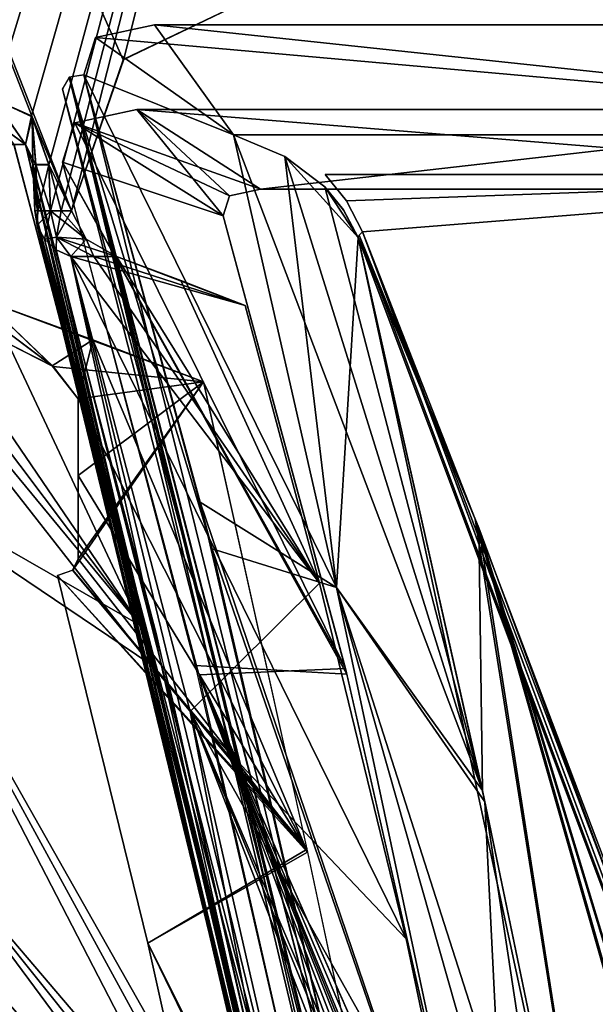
# Model space of a CAD drawing. Header units: millimetres. Extents: x -137 to 239, y -69 to 620.
# Tile 98 of 100: x 54 to 64, y 562 to 580. Entities that reach past the tile are written whole.
import ezdxf

# ---------------------------------------------------------------- set-up
doc = ezdxf.new("R2010")
doc.units = ezdxf.units.MM
doc.header["$LTSCALE"] = 65.185185
for name, color, linetype in [('1147', 7, 'CONTINUOUS'), ('1148', 7, 'CONTINUOUS'), ('1153', 7, 'CONTINUOUS'), ('1157', 7, 'CONTINUOUS'), ('1162', 7, 'CONTINUOUS'), ('1170', 7, 'CONTINUOUS'), ('1174', 7, 'CONTINUOUS'), ('1175', 7, 'CONTINUOUS'), ('1204', 7, 'CONTINUOUS'), ('1209', 7, 'CONTINUOUS'), ('1248', 7, 'CONTINUOUS'), ('233', 7, 'CONTINUOUS'), ('234', 7, 'CONTINUOUS'), ('237', 7, 'CONTINUOUS'), ('238', 7, 'CONTINUOUS'), ('239', 7, 'CONTINUOUS'), ('240', 7, 'CONTINUOUS'), ('247', 7, 'CONTINUOUS'), ('252', 7, 'CONTINUOUS'), ('253', 7, 'CONTINUOUS'), ('294', 7, 'CONTINUOUS'), ('296', 7, 'CONTINUOUS'), ('297', 7, 'CONTINUOUS'), ('298', 7, 'CONTINUOUS'), ('303', 7, 'CONTINUOUS'), ('307', 7, 'CONTINUOUS'), ('308', 7, 'CONTINUOUS'), ('309', 7, 'CONTINUOUS'), ('581', 7, 'CONTINUOUS'), ('719', 7, 'CONTINUOUS')]:
    doc.layers.add(name, color=color, linetype=linetype)

msp = doc.modelspace()

# ---------------------------------------------------------------- linework, layer by layer
at = {"layer": '1147', "color": 7, "linetype": 'Continuous'}
for points in [[(75.234, 578.082, 18.802), (56.078, 580.124, 47.404), (54.985, 579.889, 49.399), (75.234, 578.082, 18.802)], [(54.985, 579.889, -49.401), (56.078, 580.124, -47.404), (57.543, 578.082, -51.985), (54.985, 579.889, -49.401)], [(71.43, 580.124, 17.021), (56.078, 580.124, 47.404), (75.234, 578.082, 18.802), (71.43, 580.124, 17.021)], [(56.078, 580.124, -47.404), (71.43, 580.124, -17.021), (75.234, 578.082, -18.802), (56.078, 580.124, -47.404)], [(57.543, 578.082, -51.985), (56.078, 580.124, -47.404), (75.234, 578.082, -18.802), (57.543, 578.082, -51.985)], [(54.764, 579.199, 51.725), (57.543, 578.082, 51.985), (54.985, 579.889, 49.399), (54.764, 579.199, 51.725)], [(54.764, 579.199, -51.725), (54.985, 579.889, -49.401), (57.543, 578.082, -51.985), (54.764, 579.199, -51.725)], [(57.543, 578.082, 51.985), (75.234, 578.082, 18.802), (54.985, 579.889, 49.399), (57.543, 578.082, 51.985)], [(59.453, 569.688, 70.344), (57.543, 578.082, 51.985), (54.764, 579.199, 51.725), (59.453, 569.688, 70.344)], [(57.145, 570.407, 70.792), (59.453, 569.688, 70.344), (54.764, 579.199, 51.725), (57.145, 570.407, 70.792)], [(56.926, 571.273, -69.189), (54.764, 579.199, -51.725), (59.453, 569.687, -70.347), (56.926, 571.273, -69.189)], [(59.453, 569.687, -70.347), (54.764, 579.199, -51.725), (57.543, 578.082, -51.985), (59.453, 569.687, -70.347)], [(60.316, 556.676, -91.619), (56.926, 571.273, -69.189), (62.783, 554.018, -93.668), (60.316, 556.676, -91.619)], [(62.783, 554.018, -93.668), (56.926, 571.273, -69.189), (59.453, 569.687, -70.347), (62.783, 554.018, -93.668)], [(62.783, 554.018, 93.668), (59.453, 569.688, 70.344), (57.145, 570.407, 70.792), (62.783, 554.018, 93.668)], [(60.316, 556.676, 91.619), (62.783, 554.018, 93.668), (57.145, 570.407, 70.792), (60.316, 556.676, 91.619)]]:
    msp.add_3dface(points, dxfattribs=at)
at = {"layer": '1148', "color": 7, "linetype": 'Continuous'}
for points in [[(62.024, 570.957, 49.233), (59.854, 576.176, 50.588), (64.935, 552.572, 92.126), (62.024, 570.957, 49.233)], [(64.935, 552.572, 92.126), (59.854, 576.176, 50.588), (62.204, 565.713, 72.876), (64.935, 552.572, 92.126)], [(74.539, 537.907, 39.55), (62.024, 570.957, 49.233), (95.118, 461.858, 57.243), (74.539, 537.907, 39.55)], [(95.118, 461.858, 57.243), (62.024, 570.957, 49.233), (85.295, 489.534, 102.506), (95.118, 461.858, 57.243)], [(85.295, 489.534, 102.506), (62.024, 570.957, 49.233), (64.935, 552.572, 92.126), (85.295, 489.534, 102.506)]]:
    msp.add_3dface(points, dxfattribs=at)
at = {"layer": '1153', "color": 7, "linetype": 'Continuous'}
for points in [[(73.219, 577.349, 27.117), (59.244, 577.349, 50.858), (59.636, 576.862, 50.518), (73.219, 577.349, 27.117)], [(59.244, 577.349, -50.858), (73.219, 577.349, -27.117), (59.637, 576.86, -50.517), (59.244, 577.349, -50.858)], [(59.938, 576.285, 50.3), (73.219, 577.349, 27.117), (59.636, 576.862, 50.518), (59.938, 576.285, 50.3)], [(73.219, 577.349, -27.117), (59.938, 576.285, -50.3), (59.637, 576.86, -50.517), (73.219, 577.349, -27.117)], [(78.224, 527.223, -35.779), (59.938, 576.285, -50.3), (73.219, 577.349, -27.117), (78.224, 527.223, -35.779)], [(78.234, 527.195, 35.77), (73.219, 577.349, 27.117), (59.938, 576.285, 50.3), (78.234, 527.195, 35.77)]]:
    msp.add_3dface(points, dxfattribs=at)
at = {"layer": '1157', "color": 7, "linetype": 'Continuous'}
for points in [[(58.496, 577.68, 51.614), (57.543, 578.082, 51.985), (59.453, 569.688, 70.344), (58.496, 577.68, 51.614)], [(58.496, 577.68, 51.614), (59.854, 576.176, 50.588), (59.234, 577.118, 51.097), (58.496, 577.68, 51.614)], [(59.854, 576.176, 50.588), (58.496, 577.68, 51.614), (59.453, 569.688, 70.344), (59.854, 576.176, 50.588)], [(59.234, 577.118, 51.097), (59.854, 576.176, 50.588), (59.584, 576.689, 50.78), (59.234, 577.118, 51.097)], [(62.204, 565.713, 72.876), (59.854, 576.176, 50.588), (59.453, 569.688, 70.344), (62.204, 565.713, 72.876)], [(62.783, 554.018, 93.668), (62.204, 565.713, 72.876), (59.453, 569.688, 70.344), (62.783, 554.018, 93.668)], [(64.935, 552.572, 92.126), (62.204, 565.713, 72.876), (64.067, 553.473, 93.008), (64.935, 552.572, 92.126)], [(64.067, 553.473, 93.008), (62.204, 565.713, 72.876), (62.783, 554.018, 93.668), (64.067, 553.473, 93.008)]]:
    msp.add_3dface(points, dxfattribs=at)
at = {"layer": '1162', "color": 7, "linetype": 'Continuous'}
for points in [[(59.854, 576.176, -50.588), (62.092, 570.792, -49.19), (62.159, 565.92, -72.513), (59.854, 576.176, -50.588)], [(62.092, 570.792, -49.19), (77.533, 529.145, -36.651), (95.113, 461.878, -57.242), (62.092, 570.792, -49.19)], [(62.092, 570.792, -49.19), (95.113, 461.878, -57.242), (84.41, 492.927, -102.063), (62.092, 570.792, -49.19)], [(62.159, 565.92, -72.513), (62.092, 570.792, -49.19), (64.935, 552.572, -92.126), (62.159, 565.92, -72.513)], [(64.935, 552.572, -92.126), (62.092, 570.792, -49.19), (84.41, 492.927, -102.063), (64.935, 552.572, -92.126)]]:
    msp.add_3dface(points, dxfattribs=at)
at = {"layer": '1170', "color": 7, "linetype": 'Continuous'}
for points in [[(62.159, 565.92, -72.513), (59.453, 569.687, -70.347), (57.543, 578.082, -51.985), (62.159, 565.92, -72.513)], [(62.159, 565.92, -72.513), (57.543, 578.082, -51.985), (58.496, 577.68, -51.614), (62.159, 565.92, -72.513)], [(59.234, 577.118, -51.097), (62.159, 565.92, -72.513), (58.496, 577.68, -51.614), (59.234, 577.118, -51.097)], [(59.854, 576.176, -50.588), (62.159, 565.92, -72.513), (59.234, 577.118, -51.097), (59.854, 576.176, -50.588)], [(59.854, 576.176, -50.588), (59.234, 577.118, -51.097), (59.583, 576.691, -50.781), (59.854, 576.176, -50.588)], [(62.159, 565.92, -72.513), (64.935, 552.572, -92.126), (59.453, 569.687, -70.347), (62.159, 565.92, -72.513)], [(59.453, 569.687, -70.347), (64.935, 552.572, -92.126), (64.058, 553.479, -93.015), (59.453, 569.687, -70.347)], [(62.783, 554.018, -93.668), (59.453, 569.687, -70.347), (64.058, 553.479, -93.015), (62.783, 554.018, -93.668)]]:
    msp.add_3dface(points, dxfattribs=at)
at = {"layer": '1174', "color": 7, "linetype": 'Continuous'}
for points in [[(59.871, 576.221, 50.44), (59.854, 576.176, 50.588), (62.024, 570.957, 49.233), (59.871, 576.221, 50.44)], [(59.938, 576.285, 50.3), (59.871, 576.221, 50.44), (62.024, 570.957, 49.233), (59.938, 576.285, 50.3)], [(78.234, 527.195, 35.77), (59.938, 576.285, 50.3), (74.539, 537.907, 39.55), (78.234, 527.195, 35.77)], [(74.539, 537.907, 39.55), (59.938, 576.285, 50.3), (62.024, 570.957, 49.233), (74.539, 537.907, 39.55)]]:
    msp.add_3dface(points, dxfattribs=at)
at = {"layer": '1175', "color": 7, "linetype": 'Continuous'}
for points in [[(59.854, 576.176, -50.588), (59.875, 576.225, -50.429), (78.224, 527.223, -35.779), (59.854, 576.176, -50.588)], [(59.875, 576.225, -50.429), (59.938, 576.285, -50.3), (78.224, 527.223, -35.779), (59.875, 576.225, -50.429)], [(62.092, 570.792, -49.19), (59.854, 576.176, -50.588), (78.224, 527.223, -35.779), (62.092, 570.792, -49.19)], [(77.533, 529.145, -36.651), (62.092, 570.792, -49.19), (78.224, 527.223, -35.779), (77.533, 529.145, -36.651)]]:
    msp.add_3dface(points, dxfattribs=at)
at = {"layer": '1204', "color": 7, "linetype": 'Continuous'}
for points in [[(54.37, 578.93, 51.667), (60.061, 556.64, 91.633), (54.492, 579.15, 51.737), (54.37, 578.93, 51.667)], [(57.145, 570.407, 70.792), (54.764, 579.199, 51.725), (54.492, 579.15, 51.737), (57.145, 570.407, 70.792)], [(60.316, 556.676, 91.619), (57.145, 570.407, 70.792), (54.492, 579.15, 51.737), (60.316, 556.676, 91.619)], [(60.061, 556.64, 91.633), (60.316, 556.676, 91.619), (54.492, 579.15, 51.737), (60.061, 556.64, 91.633)], [(56.973, 569.254, 72.326), (60.061, 556.64, 91.633), (54.37, 578.93, 51.667), (56.973, 569.254, 72.326)], [(59.914, 556.447, 91.507), (60.061, 556.64, 91.633), (56.973, 569.254, 72.326), (59.914, 556.447, 91.507)]]:
    msp.add_3dface(points, dxfattribs=at)
at = {"layer": '1209', "color": 7, "linetype": 'Continuous'}
for points in [[(54.37, 578.93, -51.667), (54.507, 579.16, -51.739), (56.973, 569.254, -72.326), (54.37, 578.93, -51.667)], [(54.764, 579.199, -51.725), (60.316, 556.676, -91.619), (54.507, 579.16, -51.739), (54.764, 579.199, -51.725)], [(54.507, 579.16, -51.739), (60.316, 556.676, -91.619), (60.046, 556.631, -91.629), (54.507, 579.16, -51.739)], [(56.973, 569.254, -72.326), (54.507, 579.16, -51.739), (59.914, 556.447, -91.507), (56.973, 569.254, -72.326)], [(59.914, 556.447, -91.507), (54.507, 579.16, -51.739), (60.046, 556.631, -91.629), (59.914, 556.447, -91.507)], [(54.764, 579.199, -51.725), (56.926, 571.273, -69.189), (60.316, 556.676, -91.619), (54.764, 579.199, -51.725)]]:
    msp.add_3dface(points, dxfattribs=at)
at = {"layer": '1248', "color": 7, "linetype": 'Continuous'}
for points in [[(52.993, 574.69, -55.459), (54.196, 573.785, -56.691), (52.899, 575.025, -54.65), (52.993, 574.69, -55.459)], [(52.899, 575.025, -54.65), (54.196, 573.785, -56.691), (56.986, 573.502, -54.65), (52.899, 575.025, -54.65)], [(54.936, 574.282, -54.65), (52.899, 575.025, -54.65), (56.986, 573.502, -54.65), (54.936, 574.282, -54.65)], [(53.089, 574.349, -56.271), (54.196, 573.785, -56.691), (52.993, 574.69, -55.459), (53.089, 574.349, -56.271)], [(54.196, 573.785, -56.691), (54.664, 573.189, -57.773), (56.986, 573.502, -54.65), (54.196, 573.785, -56.691)], [(54.664, 570.219, -64.794), (54.56, 570.009, -65.345), (56.986, 573.502, -54.65), (54.664, 570.219, -64.794)], [(56.986, 573.502, -54.65), (54.56, 570.009, -65.345), (58.907, 564.837, -72.328), (56.986, 573.502, -54.65)], [(54.664, 571.763, -61.263), (54.664, 570.219, -64.794), (56.986, 573.502, -54.65), (54.664, 571.763, -61.263)], [(54.664, 573.189, -57.773), (54.664, 571.763, -61.263), (56.986, 573.502, -54.65), (54.664, 573.189, -57.773)], [(54.56, 570.009, -65.345), (54.277, 569.907, -65.803), (58.907, 564.837, -72.328), (54.56, 570.009, -65.345)], [(54.277, 569.907, -65.803), (55.951, 563.092, -77.779), (58.907, 564.837, -72.328), (54.277, 569.907, -65.803)], [(58.907, 564.837, -72.328), (55.951, 563.092, -77.779), (61.714, 551.611, -91.483), (58.907, 564.837, -72.328)], [(55.951, 563.092, -77.779), (57.901, 554.329, -90.218), (61.714, 551.611, -91.483), (55.951, 563.092, -77.779)]]:
    msp.add_3dface(points, dxfattribs=at)
at = {"layer": '233', "color": 7, "linetype": 'Continuous'}
for points in [[(59.136, 569.769, 65.985), (57.76, 574.919, 54.916), (54.525, 575.828, 55.756), (59.136, 569.769, 65.985)], [(54.525, 575.828, 55.756), (57.76, 574.919, 54.916), (54.95, 575.828, 55.337), (54.525, 575.828, 55.756)], [(56.742, 567.389, 72.844), (59.136, 569.769, 65.985), (54.525, 575.828, 55.756), (56.742, 567.389, 72.844)], [(57.76, 574.919, 54.916), (55.372, 575.828, 54.915), (54.95, 575.828, 55.337), (57.76, 574.919, 54.916)], [(56.564, 575.38, 54.915), (55.372, 575.828, 54.915), (57.76, 574.919, 54.916), (56.564, 575.38, 54.915)], [(60.747, 563.171, 77.485), (59.136, 569.769, 65.985), (56.742, 567.389, 72.844), (60.747, 563.171, 77.485)], [(61.724, 558.502, 84.475), (60.747, 563.171, 77.485), (56.742, 567.389, 72.844), (61.724, 558.502, 84.475)], [(59.531, 555.148, 90.962), (61.724, 558.502, 84.475), (56.742, 567.389, 72.844), (59.531, 555.148, 90.962)]]:
    msp.add_3dface(points, dxfattribs=at)
at = {"layer": '234', "color": 7, "linetype": 'Continuous'}
for points in [[(56.742, 567.389, -72.844), (54.525, 575.828, -55.756), (60.748, 563.169, -77.489), (56.742, 567.389, -72.844)], [(60.748, 563.169, -77.489), (54.525, 575.828, -55.756), (59.136, 569.769, -65.985), (60.748, 563.169, -77.489)], [(59.136, 569.769, -65.985), (54.525, 575.828, -55.756), (54.95, 575.828, -55.337), (59.136, 569.769, -65.985)], [(55.372, 575.828, -54.915), (59.136, 569.769, -65.985), (54.95, 575.828, -55.337), (55.372, 575.828, -54.915)], [(56.564, 575.38, -54.915), (59.136, 569.769, -65.985), (55.372, 575.828, -54.915), (56.564, 575.38, -54.915)], [(57.76, 574.919, -54.916), (59.136, 569.769, -65.985), (56.564, 575.38, -54.915), (57.76, 574.919, -54.916)], [(59.531, 555.148, -90.962), (56.742, 567.389, -72.844), (62.549, 552.373, -92.791), (59.531, 555.148, -90.962)], [(56.742, 567.389, -72.844), (60.748, 563.169, -77.489), (61.723, 558.502, -84.475), (56.742, 567.389, -72.844)], [(62.549, 552.373, -92.791), (56.742, 567.389, -72.844), (62.802, 552.658, -92.233), (62.549, 552.373, -92.791)], [(62.802, 552.658, -92.233), (56.742, 567.389, -72.844), (62.808, 553.147, -91.558), (62.802, 552.658, -92.233)], [(62.808, 553.147, -91.558), (56.742, 567.389, -72.844), (61.723, 558.502, -84.475), (62.808, 553.147, -91.558)]]:
    msp.add_3dface(points, dxfattribs=at)
at = {"layer": '237', "color": 7, "linetype": 'Continuous'}
for points in [[(49.92, 572.367, -72.237), (48.448, 577.901, -61.002), (55.816, 568.982, -74.624), (49.92, 572.367, -72.237)], [(55.816, 568.982, -74.624), (48.448, 577.901, -61.002), (49.095, 577.901, -60.483), (55.816, 568.982, -74.624)], [(49.737, 577.901, -59.957), (55.816, 568.982, -74.624), (49.095, 577.901, -60.483), (49.737, 577.901, -59.957)], [(51.627, 577.901, -58.337), (55.816, 568.982, -74.624), (49.737, 577.901, -59.957), (51.627, 577.901, -58.337)], [(53.467, 577.901, -56.655), (55.816, 568.982, -74.624), (51.627, 577.901, -58.337), (53.467, 577.901, -56.655)], [(51.652, 565.243, -84.057), (49.92, 572.367, -72.237), (58.117, 556.504, -93.27), (51.652, 565.243, -84.057)], [(58.117, 556.504, -93.27), (49.92, 572.367, -72.237), (58.453, 556.736, -92.735), (58.117, 556.504, -93.27)], [(58.453, 556.736, -92.735), (49.92, 572.367, -72.237), (58.507, 557.196, -92.054), (58.453, 556.736, -92.735)], [(58.507, 557.196, -92.054), (49.92, 572.367, -72.237), (55.816, 568.982, -74.624), (58.507, 557.196, -92.054)], [(51.705, 564.526, -85.195), (51.652, 565.243, -84.057), (54.317, 555.358, -97.069), (51.705, 564.526, -85.195)], [(54.317, 555.358, -97.069), (51.652, 565.243, -84.057), (58.117, 556.504, -93.27), (54.317, 555.358, -97.069)], [(51.526, 563.977, -86.184), (51.705, 564.526, -85.195), (54.317, 555.358, -97.069), (51.526, 563.977, -86.184)], [(50.668, 563.38, -87.628), (51.526, 563.977, -86.184), (54.317, 555.358, -97.069), (50.668, 563.38, -87.628)], [(48.556, 562.775, -89.739), (50.668, 563.38, -87.628), (54.317, 555.358, -97.069), (48.556, 562.775, -89.739)], [(50.552, 553.99, -100.832), (48.556, 562.775, -89.739), (54.317, 555.358, -97.069), (50.552, 553.99, -100.832)]]:
    msp.add_3dface(points, dxfattribs=at)
at = {"layer": '238', "color": 7, "linetype": 'Continuous'}
for points in [[(55.99, 568.271, 75.835), (53.472, 577.9, 56.654), (48.447, 577.901, 61.003), (55.99, 568.271, 75.835)], [(49.919, 572.367, 72.238), (55.99, 568.271, 75.835), (48.447, 577.901, 61.003), (49.919, 572.367, 72.238)], [(58.507, 557.196, 92.054), (55.99, 568.271, 75.835), (49.919, 572.367, 72.238), (58.507, 557.196, 92.054)], [(51.651, 565.245, 84.055), (58.507, 557.196, 92.054), (49.919, 572.367, 72.238), (51.651, 565.245, 84.055)], [(51.651, 565.245, 84.055), (51.566, 564.048, 86.047), (58.117, 556.504, 93.27), (51.651, 565.245, 84.055)], [(58.507, 557.196, 92.054), (51.651, 565.245, 84.055), (58.452, 556.734, 92.74), (58.507, 557.196, 92.054)], [(58.452, 556.734, 92.74), (51.651, 565.245, 84.055), (58.117, 556.504, 93.27), (58.452, 556.734, 92.74)], [(51.566, 564.048, 86.047), (50.668, 563.38, 87.628), (58.117, 556.504, 93.27), (51.566, 564.048, 86.047)], [(50.668, 563.38, 87.628), (48.556, 562.775, 89.739), (54.317, 555.358, 97.069), (50.668, 563.38, 87.628)], [(58.117, 556.504, 93.27), (50.668, 563.38, 87.628), (54.317, 555.358, 97.069), (58.117, 556.504, 93.27)], [(48.556, 562.775, 89.739), (46.454, 562.104, 91.841), (54.317, 555.358, 97.069), (48.556, 562.775, 89.739)], [(54.317, 555.358, 97.069), (46.454, 562.104, 91.841), (50.552, 553.99, 100.832), (54.317, 555.358, 97.069)]]:
    msp.add_3dface(points, dxfattribs=at)
at = {"layer": '239', "color": 7, "linetype": 'Continuous'}
for points in [[(53.9, 576.401, 56.069), (53.855, 576.682, 56.191), (59.053, 555.392, 91.289), (53.9, 576.401, 56.069)], [(59.053, 555.392, 91.289), (53.855, 576.682, 56.191), (56.226, 567.61, 74.405), (59.053, 555.392, 91.289)], [(54.036, 576.15, 55.948), (53.9, 576.401, 56.069), (59.053, 555.392, 91.289), (54.036, 576.15, 55.948)], [(59.531, 555.148, 90.962), (54.252, 575.952, 55.84), (54.036, 576.15, 55.948), (59.531, 555.148, 90.962)], [(59.531, 555.148, 90.962), (54.036, 576.15, 55.948), (59.053, 555.392, 91.289), (59.531, 555.148, 90.962)], [(59.531, 555.148, 90.962), (54.525, 575.828, 55.756), (54.252, 575.952, 55.84), (59.531, 555.148, 90.962)], [(59.531, 555.148, 90.962), (56.742, 567.389, 72.844), (54.525, 575.828, 55.756), (59.531, 555.148, 90.962)], [(58.897, 555.851, 91.675), (59.053, 555.392, 91.289), (56.226, 567.61, 74.405), (58.897, 555.851, 91.675)]]:
    msp.add_3dface(points, dxfattribs=at)
at = {"layer": '240', "color": 7, "linetype": 'Continuous'}
for points in [[(53.683, 577.902, 56.201), (53.472, 577.9, 56.654), (55.99, 568.271, 75.835), (53.683, 577.902, 56.201)], [(53.823, 577.538, 56.167), (53.683, 577.902, 56.201), (58.775, 557.048, 91.894), (53.823, 577.538, 56.167)], [(58.775, 557.048, 91.894), (53.683, 577.902, 56.201), (55.99, 568.271, 75.835), (58.775, 557.048, 91.894)], [(56.126, 568.777, 73.915), (53.823, 577.538, 56.167), (58.864, 556.793, 91.68), (56.126, 568.777, 73.915)], [(58.864, 556.793, 91.68), (53.823, 577.538, 56.167), (58.775, 557.048, 91.894), (58.864, 556.793, 91.68)], [(58.507, 557.196, 92.054), (58.775, 557.048, 91.894), (55.99, 568.271, 75.835), (58.507, 557.196, 92.054)]]:
    msp.add_3dface(points, dxfattribs=at)
at = {"layer": '247', "color": 7, "linetype": 'Continuous'}
for points in [[(55.816, 568.982, -74.624), (53.467, 577.901, -56.655), (53.682, 577.902, -56.203), (55.816, 568.982, -74.624)], [(58.507, 557.196, -92.054), (55.816, 568.982, -74.624), (53.682, 577.902, -56.203), (58.507, 557.196, -92.054)], [(58.507, 557.196, -92.054), (53.682, 577.902, -56.203), (58.775, 557.048, -91.894), (58.507, 557.196, -92.054)], [(53.682, 577.902, -56.203), (53.823, 577.534, -56.168), (58.775, 557.048, -91.894), (53.682, 577.902, -56.203)], [(58.775, 557.048, -91.894), (53.823, 577.534, -56.168), (58.864, 556.793, -91.68), (58.775, 557.048, -91.894)], [(58.864, 556.793, -91.68), (53.823, 577.534, -56.168), (56.399, 567.652, -75.825), (58.864, 556.793, -91.68)]]:
    msp.add_3dface(points, dxfattribs=at)
at = {"layer": '252', "color": 7, "linetype": 'Continuous'}
for points in [[(53.855, 576.681, -56.191), (53.901, 576.399, -56.069), (56.575, 566.161, -76.827), (53.855, 576.681, -56.191)], [(53.901, 576.399, -56.069), (54.038, 576.147, -55.948), (59.053, 555.392, -91.289), (53.901, 576.399, -56.069)], [(56.575, 566.161, -76.827), (53.901, 576.399, -56.069), (58.897, 555.851, -91.675), (56.575, 566.161, -76.827)], [(58.897, 555.851, -91.675), (53.901, 576.399, -56.069), (59.053, 555.392, -91.289), (58.897, 555.851, -91.675)], [(54.038, 576.147, -55.948), (54.253, 575.951, -55.841), (59.053, 555.392, -91.289), (54.038, 576.147, -55.948)], [(54.253, 575.951, -55.841), (54.525, 575.828, -55.756), (59.053, 555.392, -91.289), (54.253, 575.951, -55.841)], [(59.053, 555.392, -91.289), (54.525, 575.828, -55.756), (56.742, 567.389, -72.844), (59.053, 555.392, -91.289)], [(59.531, 555.148, -90.962), (59.053, 555.392, -91.289), (56.742, 567.389, -72.844), (59.531, 555.148, -90.962)]]:
    msp.add_3dface(points, dxfattribs=at)
at = {"layer": '253', "color": 7, "linetype": 'Continuous'}
for points in [[(58.24, 580.798, 50.781), (37.792, 619.43, 65.457), (55.497, 579.472, 53.849), (58.24, 580.798, 50.781)], [(55.497, 579.472, 53.849), (37.792, 619.43, 65.457), (54.539, 576.671, 54.991), (55.497, 579.472, 53.849)], [(54.539, 576.671, 54.991), (37.792, 619.43, 65.457), (53.81, 578.419, 55.599), (54.539, 576.671, 54.991)], [(53.81, 578.419, 55.599), (37.792, 619.43, 65.457), (53.098, 578.746, 56.26), (53.81, 578.419, 55.599)], [(43.405, 589.971, -63.443), (65.457, 619.43, -37.792), (48.112, 578.746, -60.579), (43.405, 589.971, -63.443)], [(48.112, 578.746, -60.579), (65.457, 619.43, -37.792), (48.754, 578.746, -60.063), (48.112, 578.746, -60.579)], [(48.754, 578.746, -60.063), (65.457, 619.43, -37.792), (49.391, 578.746, -59.54), (48.754, 578.746, -60.063)], [(49.391, 578.746, -59.54), (65.457, 619.43, -37.792), (51.268, 578.746, -57.932), (49.391, 578.746, -59.54)], [(51.268, 578.746, -57.932), (65.457, 619.43, -37.792), (53.092, 578.746, -56.265), (51.268, 578.746, -57.932)], [(53.092, 578.746, -56.265), (65.457, 619.43, -37.792), (53.796, 578.435, -55.611), (53.092, 578.746, -56.265)], [(53.796, 578.435, -55.611), (65.457, 619.43, -37.792), (54.119, 577.526, -55.353), (53.796, 578.435, -55.611)], [(54.119, 577.526, -55.353), (65.457, 619.43, -37.792), (54.151, 576.671, -55.374), (54.119, 577.526, -55.353)], [(54.151, 576.671, -55.374), (65.457, 619.43, -37.792), (54.346, 576.671, -55.183), (54.151, 576.671, -55.374)], [(54.346, 576.671, -55.183), (65.457, 619.43, -37.792), (54.539, 576.671, -54.991), (54.346, 576.671, -55.183)], [(54.539, 576.671, -54.991), (65.457, 619.43, -37.792), (55.509, 579.487, -53.836), (54.539, 576.671, -54.991)], [(55.509, 579.487, -53.836), (65.457, 619.43, -37.792), (58.24, 580.798, -50.781), (55.509, 579.487, -53.836)], [(54.119, 577.532, 55.353), (54.539, 576.671, 54.991), (53.81, 578.419, 55.599), (54.119, 577.532, 55.353)], [(54.346, 576.671, 55.183), (54.539, 576.671, 54.991), (54.119, 577.532, 55.353), (54.346, 576.671, 55.183)], [(54.151, 576.671, 55.374), (54.346, 576.671, 55.183), (54.119, 577.532, 55.353), (54.151, 576.671, 55.374)]]:
    msp.add_3dface(points, dxfattribs=at)
at = {"layer": '294', "color": 7, "linetype": 'Continuous'}
for points in [[(54.346, 576.671, 55.183), (54.151, 576.671, 55.374), (54.257, 576.184, 55.482), (54.346, 576.671, 55.183)], [(54.539, 576.671, 54.991), (54.346, 576.671, 55.183), (54.257, 576.184, 55.482), (54.539, 576.671, 54.991)], [(54.81, 576.148, 54.969), (54.539, 576.671, 54.991), (54.257, 576.184, 55.482), (54.81, 576.148, 54.969)], [(54.525, 575.828, 55.756), (54.81, 576.148, 54.969), (54.257, 576.184, 55.482), (54.525, 575.828, 55.756)], [(54.525, 575.828, 55.756), (54.95, 575.828, 55.337), (54.81, 576.148, 54.969), (54.525, 575.828, 55.756)], [(54.95, 575.828, 55.337), (55.372, 575.828, 54.915), (54.81, 576.148, 54.969), (54.95, 575.828, 55.337)]]:
    msp.add_3dface(points, dxfattribs=at)
at = {"layer": '296', "color": 7, "linetype": 'Continuous'}
for points in [[(53.855, 576.682, 56.191), (53.9, 576.401, 56.069), (53.91, 576.671, 55.749), (53.855, 576.682, 56.191)], [(54.036, 576.15, 55.948), (54.151, 576.671, 55.374), (53.9, 576.401, 56.069), (54.036, 576.15, 55.948)], [(53.9, 576.401, 56.069), (54.151, 576.671, 55.374), (53.91, 576.671, 55.749), (53.9, 576.401, 56.069)], [(54.257, 576.184, 55.482), (54.151, 576.671, 55.374), (54.036, 576.15, 55.948), (54.257, 576.184, 55.482)], [(54.252, 575.952, 55.84), (54.257, 576.184, 55.482), (54.036, 576.15, 55.948), (54.252, 575.952, 55.84)], [(54.525, 575.828, 55.756), (54.257, 576.184, 55.482), (54.252, 575.952, 55.84), (54.525, 575.828, 55.756)]]:
    msp.add_3dface(points, dxfattribs=at)
at = {"layer": '297', "color": 7, "linetype": 'Continuous'}
for points in [[(53.839, 577.11, 56.179), (53.91, 576.671, 55.749), (53.823, 577.538, 56.167), (53.839, 577.11, 56.179)], [(53.823, 577.538, 56.167), (53.91, 576.671, 55.749), (53.878, 577.531, 55.727), (53.823, 577.538, 56.167)], [(54.151, 576.671, 55.374), (54.119, 577.532, 55.353), (53.878, 577.531, 55.727), (54.151, 576.671, 55.374)], [(53.91, 576.671, 55.749), (54.151, 576.671, 55.374), (53.878, 577.531, 55.727), (53.91, 576.671, 55.749)], [(53.855, 576.682, 56.191), (53.91, 576.671, 55.749), (53.839, 577.11, 56.179), (53.855, 576.682, 56.191)]]:
    msp.add_3dface(points, dxfattribs=at)
at = {"layer": '298', "color": 7, "linetype": 'Continuous'}
for points in [[(53.81, 578.419, 55.599), (53.098, 578.746, 56.26), (53.683, 577.902, 56.201), (53.81, 578.419, 55.599)], [(53.683, 577.902, 56.201), (53.098, 578.746, 56.26), (53.208, 578.251, 56.371), (53.683, 577.902, 56.201)], [(53.823, 577.538, 56.167), (53.81, 578.419, 55.599), (53.683, 577.902, 56.201), (53.823, 577.538, 56.167)], [(54.119, 577.532, 55.353), (53.81, 578.419, 55.599), (53.878, 577.531, 55.727), (54.119, 577.532, 55.353)], [(53.81, 578.419, 55.599), (53.823, 577.538, 56.167), (53.878, 577.531, 55.727), (53.81, 578.419, 55.599)], [(53.472, 577.9, 56.654), (53.683, 577.902, 56.201), (53.208, 578.251, 56.371), (53.472, 577.9, 56.654)]]:
    msp.add_3dface(points, dxfattribs=at)
at = {"layer": '303', "color": 7, "linetype": 'Continuous'}
for points in [[(54.151, 576.671, -55.374), (54.346, 576.671, -55.183), (54.809, 576.149, -54.969), (54.151, 576.671, -55.374)], [(54.257, 576.183, -55.482), (54.151, 576.671, -55.374), (54.809, 576.149, -54.969), (54.257, 576.183, -55.482)], [(54.346, 576.671, -55.183), (54.539, 576.671, -54.991), (54.809, 576.149, -54.969), (54.346, 576.671, -55.183)], [(54.525, 575.828, -55.756), (54.257, 576.183, -55.482), (54.95, 575.828, -55.337), (54.525, 575.828, -55.756)], [(54.257, 576.183, -55.482), (55.372, 575.828, -54.915), (54.95, 575.828, -55.337), (54.257, 576.183, -55.482)], [(55.372, 575.828, -54.915), (54.257, 576.183, -55.482), (54.809, 576.149, -54.969), (55.372, 575.828, -54.915)]]:
    msp.add_3dface(points, dxfattribs=at)
at = {"layer": '307', "color": 7, "linetype": 'Continuous'}
for points in [[(53.092, 578.746, -56.265), (53.796, 578.435, -55.611), (53.682, 577.902, -56.203), (53.092, 578.746, -56.265)], [(53.201, 578.25, -56.378), (53.092, 578.746, -56.265), (53.682, 577.902, -56.203), (53.201, 578.25, -56.378)], [(53.682, 577.902, -56.203), (53.796, 578.435, -55.611), (53.878, 577.525, -55.727), (53.682, 577.902, -56.203)], [(53.796, 578.435, -55.611), (54.119, 577.526, -55.353), (53.878, 577.525, -55.727), (53.796, 578.435, -55.611)], [(53.467, 577.901, -56.655), (53.201, 578.25, -56.378), (53.682, 577.902, -56.203), (53.467, 577.901, -56.655)], [(53.823, 577.534, -56.168), (53.682, 577.902, -56.203), (53.878, 577.525, -55.727), (53.823, 577.534, -56.168)]]:
    msp.add_3dface(points, dxfattribs=at)
at = {"layer": '308', "color": 7, "linetype": 'Continuous'}
for points in [[(53.823, 577.534, -56.168), (53.878, 577.525, -55.727), (53.839, 577.107, -56.18), (53.823, 577.534, -56.168)], [(53.855, 576.681, -56.191), (53.839, 577.107, -56.18), (53.878, 577.525, -55.727), (53.855, 576.681, -56.191)], [(53.855, 576.681, -56.191), (53.878, 577.525, -55.727), (53.912, 576.671, -55.743), (53.855, 576.681, -56.191)], [(53.878, 577.525, -55.727), (54.119, 577.526, -55.353), (53.912, 576.671, -55.743), (53.878, 577.525, -55.727)], [(54.119, 577.526, -55.353), (54.151, 576.671, -55.374), (53.912, 576.671, -55.743), (54.119, 577.526, -55.353)]]:
    msp.add_3dface(points, dxfattribs=at)
at = {"layer": '309', "color": 7, "linetype": 'Continuous'}
for points in [[(53.855, 576.681, -56.191), (53.912, 576.671, -55.743), (53.901, 576.399, -56.069), (53.855, 576.681, -56.191)], [(53.912, 576.671, -55.743), (54.151, 576.671, -55.374), (53.901, 576.399, -56.069), (53.912, 576.671, -55.743)], [(53.901, 576.399, -56.069), (54.151, 576.671, -55.374), (54.038, 576.147, -55.948), (53.901, 576.399, -56.069)], [(54.038, 576.147, -55.948), (54.151, 576.671, -55.374), (54.257, 576.183, -55.482), (54.038, 576.147, -55.948)], [(54.253, 575.951, -55.841), (54.038, 576.147, -55.948), (54.257, 576.183, -55.482), (54.253, 575.951, -55.841)], [(54.525, 575.828, -55.756), (54.253, 575.951, -55.841), (54.257, 576.183, -55.482), (54.525, 575.828, -55.756)]]:
    msp.add_3dface(points, dxfattribs=at)
at = {"layer": '581', "color": 7, "linetype": 'Continuous'}
for points in [[(54.601, 578.306, 49.225), (55.75, 578.555, 47.127), (57.351, 576.581, 51.334), (54.601, 578.306, 49.225)], [(54.602, 578.307, -49.223), (58.041, 577.075, -49.063), (55.75, 578.555, -47.127), (54.602, 578.307, -49.223)], [(71.012, 578.555, 16.921), (58.041, 577.075, 49.063), (55.75, 578.555, 47.127), (71.012, 578.555, 16.921)], [(55.75, 578.555, 47.127), (58.041, 577.075, 49.063), (57.468, 576.95, 50.11), (55.75, 578.555, 47.127)], [(58.041, 577.075, -49.063), (73.93, 577.075, -17.616), (55.75, 578.555, -47.127), (58.041, 577.075, -49.063)], [(55.75, 578.555, -47.127), (73.93, 577.075, -17.616), (71.012, 578.555, -16.921), (55.75, 578.555, -47.127)], [(57.351, 576.581, 51.334), (55.75, 578.555, 47.127), (57.468, 576.95, 50.11), (57.351, 576.581, 51.334)], [(73.93, 577.075, 17.616), (58.041, 577.075, 49.063), (71.012, 578.555, 16.921), (73.93, 577.075, 17.616)], [(54.37, 577.575, -51.667), (57.351, 576.581, -51.334), (54.602, 578.307, -49.223), (54.37, 577.575, -51.667)], [(54.37, 577.575, 51.667), (54.601, 578.306, 49.225), (59.62, 568.182, 69.391), (54.37, 577.575, 51.667)], [(59.62, 568.182, 69.391), (54.601, 578.306, 49.225), (57.351, 576.581, 51.334), (59.62, 568.182, 69.391)], [(57.468, 576.95, -50.111), (58.041, 577.075, -49.063), (54.602, 578.307, -49.223), (57.468, 576.95, -50.111)], [(57.351, 576.581, -51.334), (57.468, 576.95, -50.111), (54.602, 578.307, -49.223), (57.351, 576.581, -51.334)], [(59.643, 568.082, -69.574), (57.351, 576.581, -51.334), (54.37, 577.575, -51.667), (59.643, 568.082, -69.574)], [(56.831, 568.242, -71.576), (59.643, 568.082, -69.574), (54.37, 577.575, -51.667), (56.831, 568.242, -71.576)], [(56.908, 568.066, 71.862), (54.37, 577.575, 51.667), (59.62, 568.182, 69.391), (56.908, 568.066, 71.862)], [(62.568, 555.225, -89.167), (59.643, 568.082, -69.574), (56.831, 568.242, -71.576), (62.568, 555.225, -89.167)], [(59.914, 554.845, -91.507), (62.568, 555.225, -89.167), (56.831, 568.242, -71.576), (59.914, 554.845, -91.507)], [(62.568, 555.225, 89.167), (56.908, 568.066, 71.862), (59.62, 568.182, 69.391), (62.568, 555.225, 89.167)], [(59.914, 554.845, 91.507), (56.908, 568.066, 71.862), (62.662, 552.496, 92.912), (59.914, 554.845, 91.507)], [(62.662, 552.496, 92.912), (56.908, 568.066, 71.862), (62.844, 552.631, 92.606), (62.662, 552.496, 92.912)], [(62.844, 552.631, 92.606), (56.908, 568.066, 71.862), (62.95, 552.846, 92.24), (62.844, 552.631, 92.606)], [(62.95, 552.846, 92.24), (56.908, 568.066, 71.862), (62.953, 553.117, 91.867), (62.95, 552.846, 92.24)], [(62.953, 553.117, 91.867), (56.908, 568.066, 71.862), (62.933, 553.394, 91.499), (62.953, 553.117, 91.867)], [(62.933, 553.394, 91.499), (56.908, 568.066, 71.862), (62.749, 554.32, 90.332), (62.933, 553.394, 91.499)], [(62.749, 554.32, 90.332), (56.908, 568.066, 71.862), (62.568, 555.225, 89.167), (62.749, 554.32, 90.332)]]:
    msp.add_3dface(points, dxfattribs=at)
at = {"layer": '719', "color": 7, "linetype": 'Continuous'}
for points in [[(52.899, 575.025, 54.65), (54.936, 574.282, 54.65), (54.181, 573.796, 56.677), (52.899, 575.025, 54.65)], [(52.993, 574.69, 55.459), (52.899, 575.025, 54.65), (54.181, 573.796, 56.677), (52.993, 574.69, 55.459)], [(53.089, 574.349, 56.271), (52.993, 574.69, 55.459), (54.181, 573.796, 56.677), (53.089, 574.349, 56.271)], [(54.181, 573.796, 56.677), (54.936, 574.282, 54.65), (54.664, 573.189, 57.773), (54.181, 573.796, 56.677)], [(54.936, 574.282, 54.65), (58.918, 564.779, 72.429), (54.664, 573.189, 57.773), (54.936, 574.282, 54.65)], [(56.986, 573.502, 54.65), (58.918, 564.779, 72.429), (54.936, 574.282, 54.65), (56.986, 573.502, 54.65)], [(54.664, 573.189, 57.773), (58.918, 564.779, 72.429), (54.664, 571.763, 61.263), (54.664, 573.189, 57.773)], [(54.664, 571.763, 61.263), (58.918, 564.779, 72.429), (54.664, 570.219, 64.794), (54.664, 571.763, 61.263)], [(54.664, 570.219, 64.794), (58.918, 564.779, 72.429), (54.559, 570.009, 65.347), (54.664, 570.219, 64.794)], [(54.559, 570.009, 65.347), (58.918, 564.779, 72.429), (54.277, 569.907, 65.803), (54.559, 570.009, 65.347)], [(54.277, 569.907, 65.803), (58.918, 564.779, 72.429), (55.951, 563.091, 77.78), (54.277, 569.907, 65.803)], [(58.918, 564.779, 72.429), (61.714, 551.611, 91.483), (55.951, 563.091, 77.78), (58.918, 564.779, 72.429)], [(61.714, 551.476, 91.667), (61.645, 551.393, 91.826), (55.951, 563.091, 77.78), (61.714, 551.476, 91.667)], [(55.951, 563.091, 77.78), (61.645, 551.393, 91.826), (57.901, 554.329, 90.219), (55.951, 563.091, 77.78)], [(61.714, 551.611, 91.483), (61.714, 551.476, 91.667), (55.951, 563.091, 77.78), (61.714, 551.611, 91.483)]]:
    msp.add_3dface(points, dxfattribs=at)

doc.saveas('drawing.dxf')
